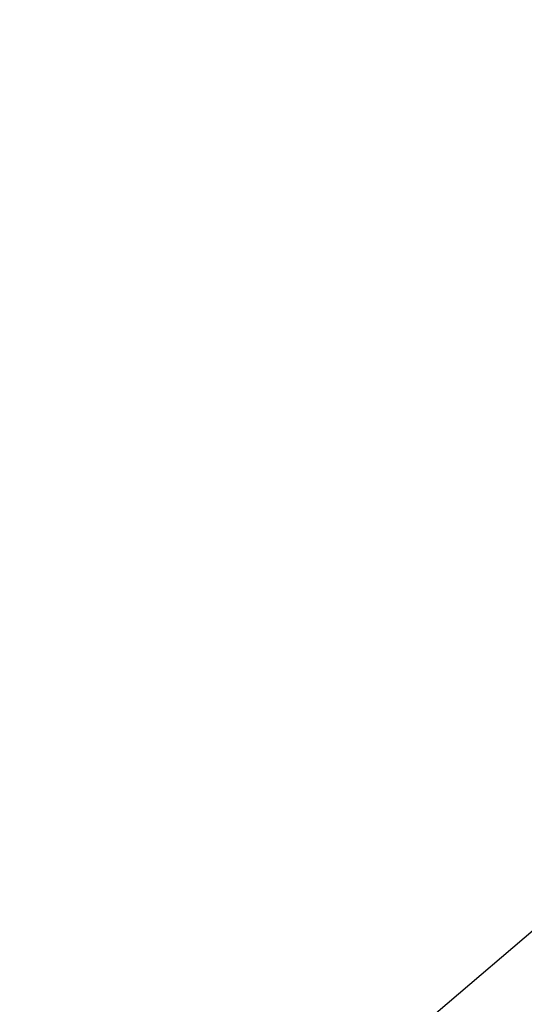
# Model space of a CAD drawing. Header units: metres. Extents: x -912764 to -454925, y -2226138 to -1112338.
# Tile 34 of 256: x -456323.8362 to -456323.8106, y -1113147.341 to -1113147.2911. Entities that reach past the tile are written whole.
import ezdxf

# ---------------------------------------------------------------- set-up
doc = ezdxf.new("R2010")
doc.units = ezdxf.units.M
doc.linetypes.add('SOLID', pattern=[0])
doc.layers.add('025-ZSvodidlo', color=1, linetype='Continuous')
doc.layers.add('C3D_ZPR', color=7, linetype='Continuous')
doc.layers.add('_NOVÝ STAV', color=1, linetype='Continuous', lineweight=30)
doc.styles.add('StandardUzky', font='simplex.shx', dxfattribs={"width": 0.65})
doc.styles.add('znacky', font='arial.ttf')
doc.dimstyles.new('1000', dxfattribs={"dimscale": 0.5, "dimtxt": 1, "dimasz": 0.6, "dimexe": 0.3, "dimexo": 0.5, "dimgap": 0.5, "dimtad": 1, "dimzin": 1, "dimdsep": 46, "dimtxsty": 'znacky', "dimblk": 'OBLIQUE', "dimcen": 1, "dimdle": 0.3, "dimclrd": 256, "dimclre": 256, "dimclrt": 256, "dimadec": 3, "dimazin": 0, "dimtfac": 1, "dimtmove": 0, "dimatfit": 3, "dimldrblk": 'OBLIQUE', "dimfxl": 1, "dimlwd": -1, "dimlwe": -1, "dimarcsym": 0})

# ---------------------------------------------------------------- blocks, each defined once
blk = doc.blocks.new('_Oblique')
at = {"color": 0, "linetype": 'ByBlock', "lineweight": -2}
blk.add_line((-0.5, -0.5), (0.5, 0.5), dxfattribs=at)
blk = doc.blocks.new('*D300')
at = {"layer": 'C3D_ZPR', "color": 1, "transparency": 16777216}
for p, q in [((-456324.1193612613, -1113147.242051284), (-456324.1193612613, -1113146.917051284)), ((-456323.5192484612, -1113147.242051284), (-456323.5192484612, -1113146.917051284)), ((-456324.1943612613, -1113146.992051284), (-456323.4442484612, -1113146.992051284))]:
    blk.add_line(p, q, dxfattribs=at)
at = {"layer": 'Defpoints', "color": 0, "lineweight": 50, "transparency": 16777216}
for p in [(-456323.5192484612, -1113146.992051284), (-456324.1193612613, -1113148.306547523), (-456323.5192484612, -1113148.363262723)]:
    blk.add_point(p, dxfattribs=at)
at = {"layer": 'C3D_ZPR', "color": 1, "transparency": 16777216, "xscale": 0.075, "yscale": 0.075, "zscale": 0.075, "rotation": 180}
blk.add_blockref('_Oblique', (-456324.1193612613, -1113146.992051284), dxfattribs=at)
at = {"layer": 'C3D_ZPR', "color": 1, "transparency": 16777216, "xscale": 0.075, "yscale": 0.075, "zscale": 0.075}
blk.add_blockref('_Oblique', (-456323.5192484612, -1113146.992051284), dxfattribs=at)
at = {"layer": 'C3D_ZPR', "color": 1, "transparency": 16777216, "insert": (-456323.8193048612, -1113146.842051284), "char_height": 0.2, "attachment_point": 5, "style": 'StandardUzky'}
blk.add_mtext('600', dxfattribs=at)
blk = doc.blocks.new('A$C021ef3a7')
at = {"layer": '025-ZSvodidlo', "color": 1}
blk.add_line((-0.09795000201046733, 0.2110511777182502), (-0.03979530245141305, 0.2609036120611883), dxfattribs=at)
blk.add_arc((-0.04957728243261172, 0.3170579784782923), 0.057, 104.9151793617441, 284.9151793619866, dxfattribs=at)

msp = doc.modelspace()

# ---------------------------------------------------------------- block references
at = {"layer": '_NOVÝ STAV', "linetype": 'SOLID'}
msp.add_blockref('A$C021ef3a7', (-456323.7171380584, -1113147.552519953), dxfattribs=at)

# ---------------------------------------------------------------- dimensions: what is measured, and where the dimension line sits
at = {"layer": 'C3D_ZPR'}
dim = msp.add_linear_dim(base=(-456323.5192484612, -1113146.992051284), p1=(-456324.1193612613, -1113148.306547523), p2=(-456323.5192484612, -1113148.363262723), dimstyle='1000', override={"dimtxt": 0.4, "dimasz": 0.15, "dimexe": 0.15, "dimgap": 0.1, "dimdec": 0, "dimlfac": 1000, "dimdsep": 44, "dimtxsty": 'StandardUzky', "dimdle": 0.15, "dimclrd": 1, "dimclre": 1, "dimclrt": 1, "dimfxl": 0.5, "dimfxlon": 1}, dxfattribs=at)
dim.commit()
dim.dimension.update_dxf_attribs({"geometry": '*D300', "text_midpoint": (-456323.8193048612, -1113146.842051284)})

doc.saveas('drawing.dxf')
